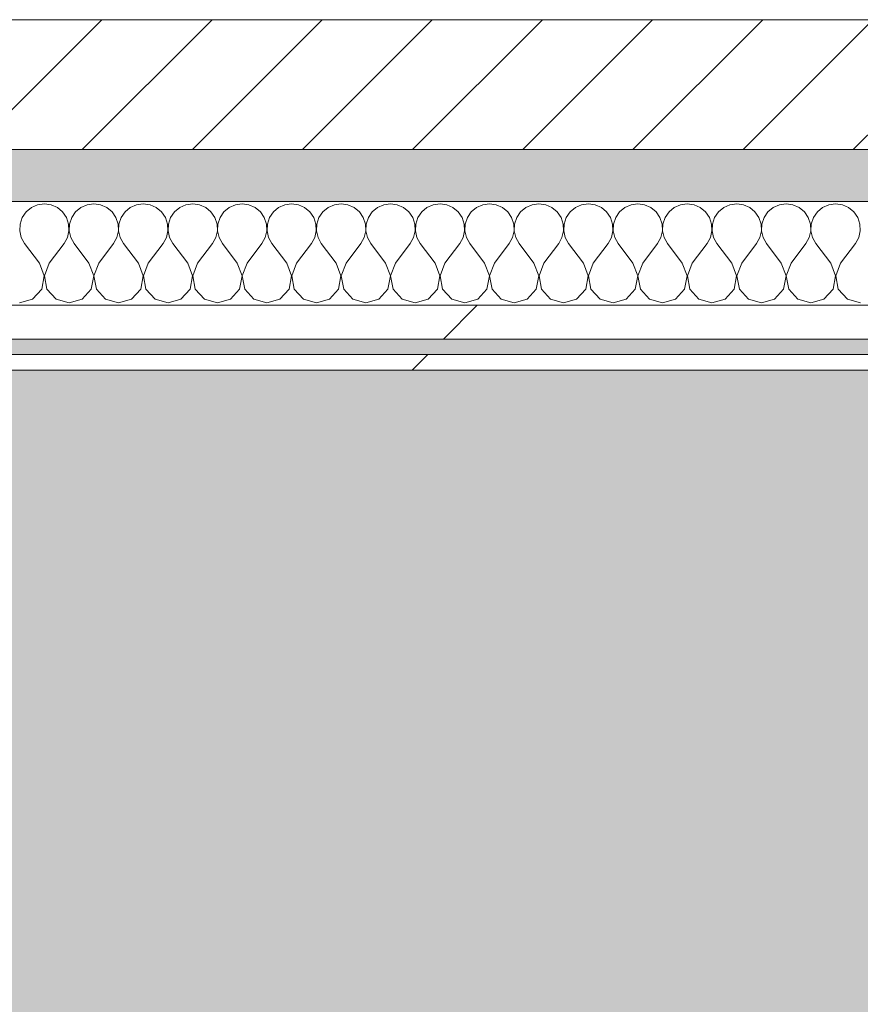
# Model space of a CAD drawing. Header units: millimetres. Extents: x -30280 to 19093, y -19247 to 4746.
# Tile 149 of 198: x -8143 to -7819, y -12648 to -12269. Entities that reach past the tile are written whole.
import ezdxf

# ---------------------------------------------------------------- set-up
doc = ezdxf.new("R2010")
doc.units = ezdxf.units.MM
doc.header["$MEASUREMENT"] = 0
doc.linetypes.add('Wipeout_Contour', pattern=[1000, 0, -1000])
for name, color, linetype in [('12_FAÇ_Façana', 7, 'Continuous'), ('Nuevo_08_E_Envans secs', 7, 'Continuous'), ('Nuevo_14_PAV_Soft Light Grey 0554', 7, 'Continuous')]:
    doc.layers.add(name, color=color, linetype=linetype)
for name, color, linetype, lineweight, true_color in [('12_FAÇ_Façana_Pluma_Nº__176', 7, 'Continuous', 15, 0x93a0c6), ('Nuevo_08_E_Envans secs_Pluma_Nº__102', 7, 'Continuous', 5, 0xcccccc), ('Nuevo_08_E_Envans secs_Pluma_Nº__171', 171, 'Continuous', 13, 0xaaaaff), ('Nuevo_08_E_Envans secs_Pluma_Nº__177', 7, 'Continuous', 15, 0xf7e046), ('Nuevo_14_PAV_Soft Light Grey 0554_Pluma_Nº__245', 7, 'Continuous', 13, 0xe8e8e8)]:
    doc.layers.add(name, color=color, linetype=linetype, lineweight=lineweight, true_color=true_color)
for name, color, linetype, lineweight in [('12_FAÇ_Façana_Pluma_Nº__2', 8, 'Continuous', 5), ('12_FAÇ_Façana_Pluma_Nº__7', 7, 'Continuous', 5), ('Nuevo_08_E_Envans secs_Pluma_Nº__1', 7, 'Continuous', 5)]:
    doc.layers.add(name, color=color, linetype=linetype, lineweight=lineweight)
pattern_1 = [(45, (0, 0), (-183.8478, 183.8478), [195, -65]), (45, (7e-14, 183.85), (-183.8478, 183.8478), [195, -65])]

# ---------------------------------------------------------------- blocks, each defined once
blk = doc.blocks.new('Forjado_1_1', base_point=(-28067.13, -1194.16))
at = {"layer": 'Nuevo_14_PAV_Soft Light Grey 0554_Pluma_Nº__245', "linetype": 'Continuous', "lineweight": 0, "true_color": 0xe8e8e8}
blk.add_hatch(color=254, dxfattribs=at).paths.add_polyline_path([(-28067.13, -1194.16), (-1631.11, -1193.63), (-1631.11, -6938.97), (-1556.11, -6938.97), (-1556.11, -7503.98), (-1616.26, -7503.98), (-1616.05, -11935.98), (-1564.89, -11935.98), (-1564.89, -12491.98), (-2024.11, -12491.98), (-2024.11, -12338.98), (-6997.39, -12338.98), (-6997.39, -12547.56), (-7503.39, -12547.56), (-7503.39, -12391.98), (-10667.85, -12391.98), (-10669.08, -13665), (-1552.89, -13674.56), (-1558.57, -16962.11), (375.41, -16966.17), (375.89, -16735.98), (1079.4, -16735.98), (1078.81, -17114.59), (2622.83, -17116.98), (2622.91, -17065.79), (5778.89, -17070.66), (5778.89, -16738.98), (6378.89, -16738.98), (6378.89, -12488.98), (5778.89, -12488.98), (5779.74, -11938.87), (5998.89, -11938.86), (5998.89, -7488.98), (5778.89, -7488.98), (5778.89, -6938.98), (5998.89, -6938.98), (5998.89, -1708.98), (5758.89, -1708.98), (5758.89, 1700.85), (-28050.85, 1700.85)])
at = {"layer": 'Nuevo_14_PAV_Soft Light Grey 0554_Pluma_Nº__245', "color": 254, "linetype": 'Continuous', "lineweight": 13, "true_color": 0xe8e8e8, "flags": 128}
blk.add_lwpolyline([(1079.4, -16735.98), (375.89, -16735.98), (375.41, -16966.17), (-1558.57, -16962.11), (-1552.89, -13674.56), (-10669.08, -13665), (-10667.85, -12391.98), (-7503.39, -12391.98), (-7503.39, -12547.56), (-6997.39, -12547.56), (-6997.39, -12338.98), (-2024.11, -12338.98), (-2024.11, -12491.98), (-1564.89, -12491.98), (-1564.89, -11935.98), (-1616.05, -11935.98), (-1616.26, -7503.98)], dxfattribs=at)
blk = doc.blocks.new('Muro_22_1', base_point=(-7036.11, -12338.98))
at = {"layer": '12_FAÇ_Façana_Pluma_Nº__176', "linetype": 'Continuous', "lineweight": 0, "true_color": 0x495063}
blk.add_hatch(color=251, dxfattribs=at).paths.add_polyline_path([(-7490.39, -12318.98), (-10997.42, -12318.98), (-10997.42, -12338.98), (-7490.39, -12338.98)])
at = {"layer": '12_FAÇ_Façana_Pluma_Nº__2', "linetype": 'Continuous', "lineweight": 5}
h = blk.add_hatch(dxfattribs=at)
h.set_pattern_fill('Ceramic_0001', color=8, style=0, pattern_type=2)
h.set_pattern_definition([(45, (0, 0), (-21.213203, 21.213203), [])])
h.paths.add_polyline_path([(-7490.39, -12268.98), (-10997.42, -12268.98), (-10997.42, -12318.98), (-7490.39, -12318.98)])
at = {"layer": '12_FAÇ_Façana_Pluma_Nº__7', "color": 7, "linetype": 'Continuous', "lineweight": 5}
for p, q in [((-10997.42, -12268.98), (-7490.39, -12268.98)), ((-10997.42, -12318.98), (-7490.39, -12318.98))]:
    blk.add_line(p, q, dxfattribs=at)
at = {"layer": '12_FAÇ_Façana_Pluma_Nº__7', "color": 7, "linetype": 'Continuous', "lineweight": 5, "flags": 128}
blk.add_lwpolyline([(-10997.42, -12338.98), (-7490.39, -12338.98)], dxfattribs=at)
blk = doc.blocks.new('*X406')
at = {"layer": 'Nuevo_08_E_Envans secs_Pluma_Nº__102', "color": 254, "linetype": 'Continuous', "lineweight": 5, "true_color": 0xcccccc}
for p, q in [((-8138.34, -12341.35), (-8140.36, -12343.03)), ((-8135.94, -12340.29), (-8138.34, -12341.35)), ((-8133.33, -12339.93), (-8135.94, -12340.29)), ((-8130.73, -12340.29), (-8133.33, -12339.93)), ((-8128.33, -12341.35), (-8130.73, -12340.29)), ((-8126.3, -12343.03), (-8128.33, -12341.35)), ((-8119.29, -12341.35), (-8121.32, -12343.03)), ((-8116.89, -12340.29), (-8119.29, -12341.35)), ((-8114.29, -12339.93), (-8116.89, -12340.29)), ((-8111.68, -12340.29), (-8114.29, -12339.93)), ((-8109.28, -12341.35), (-8111.68, -12340.29)), ((-8107.26, -12343.03), (-8109.28, -12341.35)), ((-8100.25, -12341.35), (-8102.27, -12343.03)), ((-8097.84, -12340.29), (-8100.25, -12341.35)), ((-8095.24, -12339.93), (-8097.84, -12340.29)), ((-8092.64, -12340.29), (-8095.24, -12339.93)), ((-8090.23, -12341.35), (-8092.64, -12340.29)), ((-8088.21, -12343.03), (-8090.23, -12341.35)), ((-8081.2, -12341.35), (-8083.22, -12343.03)), ((-8078.79, -12340.29), (-8081.2, -12341.35)), ((-8076.19, -12339.93), (-8078.79, -12340.29)), ((-8073.59, -12340.29), (-8076.19, -12339.93)), ((-8071.18, -12341.35), (-8073.59, -12340.29)), ((-8069.16, -12343.03), (-8071.18, -12341.35)), ((-8062.15, -12341.35), (-8064.17, -12343.03)), ((-8059.75, -12340.29), (-8062.15, -12341.35)), ((-8057.14, -12339.93), (-8059.75, -12340.29)), ((-8054.54, -12340.29), (-8057.14, -12339.93)), ((-8052.14, -12341.35), (-8054.54, -12340.29)), ((-8050.11, -12343.03), (-8052.14, -12341.35)), ((-8043.1, -12341.35), (-8045.13, -12343.03)), ((-8040.7, -12340.29), (-8043.1, -12341.35)), ((-8038.1, -12339.93), (-8040.7, -12340.29)), ((-8035.49, -12340.29), (-8038.1, -12339.93)), ((-8033.09, -12341.35), (-8035.49, -12340.29)), ((-8031.06, -12343.03), (-8033.09, -12341.35)), ((-8024.05, -12341.35), (-8026.08, -12343.03)), ((-8021.65, -12340.29), (-8024.05, -12341.35)), ((-8019.05, -12339.93), (-8021.65, -12340.29)), ((-8016.45, -12340.29), (-8019.05, -12339.93)), ((-8014.04, -12341.35), (-8016.45, -12340.29)), ((-8012.02, -12343.03), (-8014.04, -12341.35)), ((-8005.01, -12341.35), (-8007.03, -12343.03)), ((-8002.6, -12340.29), (-8005.01, -12341.35)), ((-8000, -12339.93), (-8002.6, -12340.29)), ((-7997.4, -12340.29), (-8000, -12339.93)), ((-7994.99, -12341.35), (-7997.4, -12340.29)), ((-7992.97, -12343.03), (-7994.99, -12341.35)), ((-7985.96, -12341.35), (-7987.98, -12343.03)), ((-7983.55, -12340.29), (-7985.96, -12341.35)), ((-7980.95, -12339.93), (-7983.55, -12340.29)), ((-7978.35, -12340.29), (-7980.95, -12339.93)), ((-7975.95, -12341.35), (-7978.35, -12340.29)), ((-7973.92, -12343.03), (-7975.95, -12341.35)), ((-7966.91, -12341.35), (-7968.94, -12343.03)), ((-7964.51, -12340.29), (-7966.91, -12341.35)), ((-7961.9, -12339.93), (-7964.51, -12340.29)), ((-7959.3, -12340.29), (-7961.9, -12339.93)), ((-7956.9, -12341.35), (-7959.3, -12340.29)), ((-7954.87, -12343.03), (-7956.9, -12341.35)), ((-7947.86, -12341.35), (-7949.89, -12343.03)), ((-7945.46, -12340.29), (-7947.86, -12341.35)), ((-7942.86, -12339.93), (-7945.46, -12340.29)), ((-7940.25, -12340.29), (-7942.86, -12339.93)), ((-7937.85, -12341.35), (-7940.25, -12340.29)), ((-7935.83, -12343.03), (-7937.85, -12341.35)), ((-7928.82, -12341.35), (-7930.84, -12343.03)), ((-7926.41, -12340.29), (-7928.82, -12341.35)), ((-7923.81, -12339.93), (-7926.41, -12340.29)), ((-7921.21, -12340.29), (-7923.81, -12339.93)), ((-7918.8, -12341.35), (-7921.21, -12340.29)), ((-7916.78, -12343.03), (-7918.8, -12341.35)), ((-7909.77, -12341.35), (-7911.79, -12343.03)), ((-7907.36, -12340.29), (-7909.77, -12341.35)), ((-7904.76, -12339.93), (-7907.36, -12340.29)), ((-7902.16, -12340.29), (-7904.76, -12339.93)), ((-7899.75, -12341.35), (-7902.16, -12340.29)), ((-7897.73, -12343.03), (-7899.75, -12341.35)), ((-7890.72, -12341.35), (-7892.74, -12343.03)), ((-7888.32, -12340.29), (-7890.72, -12341.35)), ((-7885.71, -12339.93), (-7888.32, -12340.29)), ((-7883.11, -12340.29), (-7885.71, -12339.93)), ((-7880.71, -12341.35), (-7883.11, -12340.29)), ((-7878.68, -12343.03), (-7880.71, -12341.35)), ((-7871.67, -12341.35), (-7873.7, -12343.03)), ((-7869.27, -12340.29), (-7871.67, -12341.35)), ((-7866.67, -12339.93), (-7869.27, -12340.29)), ((-7864.06, -12340.29), (-7866.67, -12339.93)), ((-7861.66, -12341.35), (-7864.06, -12340.29)), ((-7859.64, -12343.03), (-7861.66, -12341.35)), ((-7852.63, -12341.35), (-7854.65, -12343.03)), ((-7850.22, -12340.29), (-7852.63, -12341.35)), ((-7847.62, -12339.93), (-7850.22, -12340.29)), ((-7845.02, -12340.29), (-7847.62, -12339.93)), ((-7842.61, -12341.35), (-7845.02, -12340.29)), ((-7840.59, -12343.03), (-7842.61, -12341.35)), ((-7833.58, -12341.35), (-7835.6, -12343.03)), ((-7831.17, -12340.29), (-7833.58, -12341.35)), ((-7828.57, -12339.93), (-7831.17, -12340.29)), ((-7825.97, -12340.29), (-7828.57, -12339.93)), ((-7823.56, -12341.35), (-7825.97, -12340.29)), ((-7821.54, -12343.03), (-7823.56, -12341.35)), ((-8141.85, -12345.19), (-8142.69, -12347.68)), ((-8140.36, -12343.03), (-8141.85, -12345.19)), ((-8124.81, -12345.19), (-8126.3, -12343.03)), ((-8123.98, -12347.68), (-8124.81, -12345.19)), ((-8122.8, -12345.19), (-8123.64, -12347.68)), ((-8121.32, -12343.03), (-8122.8, -12345.19)), ((-8105.77, -12345.19), (-8107.26, -12343.03)), ((-8104.93, -12347.68), (-8105.77, -12345.19)), ((-8103.76, -12345.19), (-8104.6, -12347.68)), ((-8102.27, -12343.03), (-8103.76, -12345.19)), ((-8086.72, -12345.19), (-8088.21, -12343.03)), ((-8085.88, -12347.68), (-8086.72, -12345.19)), ((-8084.71, -12345.19), (-8085.55, -12347.68)), ((-8083.22, -12343.03), (-8084.71, -12345.19)), ((-8067.67, -12345.19), (-8069.16, -12343.03)), ((-8066.83, -12347.68), (-8067.67, -12345.19)), ((-8065.66, -12345.19), (-8066.5, -12347.68)), ((-8064.17, -12343.03), (-8065.66, -12345.19)), ((-8048.62, -12345.19), (-8050.11, -12343.03)), ((-8047.78, -12347.68), (-8048.62, -12345.19)), ((-8046.61, -12345.19), (-8047.45, -12347.68)), ((-8045.13, -12343.03), (-8046.61, -12345.19)), ((-8029.58, -12345.19), (-8031.06, -12343.03)), ((-8028.74, -12347.68), (-8029.58, -12345.19)), ((-8027.57, -12345.19), (-8028.41, -12347.68)), ((-8026.08, -12343.03), (-8027.57, -12345.19)), ((-8010.53, -12345.19), (-8012.02, -12343.03)), ((-8009.69, -12347.68), (-8010.53, -12345.19)), ((-8008.52, -12345.19), (-8009.36, -12347.68)), ((-8007.03, -12343.03), (-8008.52, -12345.19)), ((-7991.48, -12345.19), (-7992.97, -12343.03)), ((-7990.64, -12347.68), (-7991.48, -12345.19)), ((-7989.47, -12345.19), (-7990.31, -12347.68)), ((-7987.98, -12343.03), (-7989.47, -12345.19)), ((-7972.43, -12345.19), (-7973.92, -12343.03)), ((-7971.59, -12347.68), (-7972.43, -12345.19)), ((-7970.42, -12345.19), (-7971.26, -12347.68)), ((-7968.94, -12343.03), (-7970.42, -12345.19)), ((-7953.39, -12345.19), (-7954.87, -12343.03)), ((-7952.55, -12347.68), (-7953.39, -12345.19)), ((-7951.38, -12345.19), (-7952.22, -12347.68)), ((-7949.89, -12343.03), (-7951.38, -12345.19)), ((-7934.34, -12345.19), (-7935.83, -12343.03)), ((-7933.5, -12347.68), (-7934.34, -12345.19)), ((-7932.33, -12345.19), (-7933.17, -12347.68)), ((-7930.84, -12343.03), (-7932.33, -12345.19)), ((-7915.29, -12345.19), (-7916.78, -12343.03)), ((-7914.45, -12347.68), (-7915.29, -12345.19)), ((-7913.28, -12345.19), (-7914.12, -12347.68)), ((-7911.79, -12343.03), (-7913.28, -12345.19)), ((-7896.24, -12345.19), (-7897.73, -12343.03)), ((-7895.4, -12347.68), (-7896.24, -12345.19)), ((-7894.23, -12345.19), (-7895.07, -12347.68)), ((-7892.74, -12343.03), (-7894.23, -12345.19)), ((-7877.2, -12345.19), (-7878.68, -12343.03)), ((-7876.36, -12347.68), (-7877.2, -12345.19)), ((-7875.19, -12345.19), (-7876.02, -12347.68)), ((-7873.7, -12343.03), (-7875.19, -12345.19)), ((-7858.15, -12345.19), (-7859.64, -12343.03)), ((-7857.31, -12347.68), (-7858.15, -12345.19)), ((-7856.14, -12345.19), (-7856.98, -12347.68)), ((-7854.65, -12343.03), (-7856.14, -12345.19)), ((-7839.1, -12345.19), (-7840.59, -12343.03)), ((-7838.26, -12347.68), (-7839.1, -12345.19)), ((-7837.09, -12345.19), (-7837.93, -12347.68)), ((-7835.6, -12343.03), (-7837.09, -12345.19)), ((-7820.05, -12345.19), (-7821.54, -12343.03)), ((-7819.21, -12347.68), (-7820.05, -12345.19)), ((-8142.69, -12347.68), (-8142.82, -12350.31)), ((-8123.85, -12350.31), (-8123.98, -12347.68)), ((-8123.64, -12347.68), (-8123.77, -12350.31)), ((-8104.8, -12350.31), (-8104.93, -12347.68)), ((-8104.6, -12347.68), (-8104.72, -12350.31)), ((-8085.75, -12350.31), (-8085.88, -12347.68)), ((-8085.55, -12347.68), (-8085.68, -12350.31)), ((-8066.71, -12350.31), (-8066.83, -12347.68)), ((-8066.5, -12347.68), (-8066.63, -12350.31)), ((-8047.66, -12350.31), (-8047.78, -12347.68)), ((-8047.45, -12347.68), (-8047.58, -12350.31)), ((-8028.61, -12350.31), (-8028.74, -12347.68)), ((-8028.41, -12347.68), (-8028.53, -12350.31)), ((-8009.56, -12350.31), (-8009.69, -12347.68)), ((-8009.36, -12347.68), (-8009.49, -12350.31)), ((-7990.51, -12350.31), (-7990.64, -12347.68)), ((-7990.31, -12347.68), (-7990.44, -12350.31)), ((-7971.47, -12350.31), (-7971.59, -12347.68)), ((-7971.26, -12347.68), (-7971.39, -12350.31)), ((-7952.42, -12350.31), (-7952.55, -12347.68)), ((-7952.22, -12347.68), (-7952.34, -12350.31)), ((-7933.37, -12350.31), (-7933.5, -12347.68)), ((-7933.17, -12347.68), (-7933.29, -12350.31)), ((-7914.32, -12350.31), (-7914.45, -12347.68)), ((-7914.12, -12347.68), (-7914.25, -12350.31)), ((-7895.28, -12350.31), (-7895.4, -12347.68)), ((-7895.07, -12347.68), (-7895.2, -12350.31)), ((-7876.23, -12350.31), (-7876.36, -12347.68)), ((-7876.02, -12347.68), (-7876.15, -12350.31)), ((-7857.18, -12350.31), (-7857.31, -12347.68)), ((-7856.98, -12347.68), (-7857.1, -12350.31)), ((-7838.13, -12350.31), (-7838.26, -12347.68)), ((-7837.93, -12347.68), (-7838.06, -12350.31)), ((-7819.09, -12350.31), (-7819.21, -12347.68)), ((-8142.82, -12350.31), (-8142.22, -12352.87)), ((-8142.22, -12352.87), (-8140.95, -12355.17)), ((-8125.71, -12355.17), (-8124.44, -12352.87)), ((-8124.44, -12352.87), (-8123.85, -12350.31)), ((-8123.77, -12350.31), (-8123.18, -12352.87)), ((-8123.18, -12352.87), (-8121.9, -12355.17)), ((-8106.67, -12355.17), (-8105.4, -12352.87)), ((-8105.4, -12352.87), (-8104.8, -12350.31)), ((-8104.72, -12350.31), (-8104.13, -12352.87)), ((-8104.13, -12352.87), (-8102.86, -12355.17)), ((-8087.62, -12355.17), (-8086.35, -12352.87)), ((-8086.35, -12352.87), (-8085.75, -12350.31)), ((-8085.68, -12350.31), (-8085.08, -12352.87)), ((-8085.08, -12352.87), (-8083.81, -12355.17)), ((-8068.57, -12355.17), (-8067.3, -12352.87)), ((-8067.3, -12352.87), (-8066.71, -12350.31)), ((-8066.63, -12350.31), (-8066.03, -12352.87)), ((-8066.03, -12352.87), (-8064.76, -12355.17)), ((-8049.52, -12355.17), (-8048.25, -12352.87)), ((-8048.25, -12352.87), (-8047.66, -12350.31)), ((-8047.58, -12350.31), (-8046.99, -12352.87)), ((-8046.99, -12352.87), (-8045.71, -12355.17)), ((-8030.48, -12355.17), (-8029.2, -12352.87)), ((-8029.2, -12352.87), (-8028.61, -12350.31)), ((-8028.53, -12350.31), (-8027.94, -12352.87)), ((-8027.94, -12352.87), (-8026.67, -12355.17)), ((-8011.43, -12355.17), (-8010.16, -12352.87)), ((-8010.16, -12352.87), (-8009.56, -12350.31)), ((-8009.49, -12350.31), (-8008.89, -12352.87)), ((-8008.89, -12352.87), (-8007.62, -12355.17)), ((-7992.38, -12355.17), (-7991.11, -12352.87)), ((-7991.11, -12352.87), (-7990.51, -12350.31)), ((-7990.44, -12350.31), (-7989.84, -12352.87)), ((-7989.84, -12352.87), (-7988.57, -12355.17)), ((-7973.33, -12355.17), (-7972.06, -12352.87)), ((-7972.06, -12352.87), (-7971.47, -12350.31)), ((-7971.39, -12350.31), (-7970.8, -12352.87)), ((-7970.8, -12352.87), (-7969.52, -12355.17)), ((-7954.29, -12355.17), (-7953.01, -12352.87)), ((-7953.01, -12352.87), (-7952.42, -12350.31)), ((-7952.34, -12350.31), (-7951.75, -12352.87)), ((-7951.75, -12352.87), (-7950.48, -12355.17)), ((-7935.24, -12355.17), (-7933.97, -12352.87)), ((-7933.97, -12352.87), (-7933.37, -12350.31)), ((-7933.29, -12350.31), (-7932.7, -12352.87)), ((-7932.7, -12352.87), (-7931.43, -12355.17)), ((-7916.19, -12355.17), (-7914.92, -12352.87)), ((-7914.92, -12352.87), (-7914.32, -12350.31)), ((-7914.25, -12350.31), (-7913.65, -12352.87)), ((-7913.65, -12352.87), (-7912.38, -12355.17)), ((-7897.14, -12355.17), (-7895.87, -12352.87)), ((-7895.87, -12352.87), (-7895.28, -12350.31)), ((-7895.2, -12350.31), (-7894.6, -12352.87)), ((-7894.6, -12352.87), (-7893.33, -12355.17)), ((-7878.1, -12355.17), (-7876.82, -12352.87)), ((-7876.82, -12352.87), (-7876.23, -12350.31)), ((-7876.15, -12350.31), (-7875.56, -12352.87)), ((-7875.56, -12352.87), (-7874.29, -12355.17)), ((-7859.05, -12355.17), (-7857.78, -12352.87)), ((-7857.78, -12352.87), (-7857.18, -12350.31)), ((-7857.1, -12350.31), (-7856.51, -12352.87)), ((-7856.51, -12352.87), (-7855.24, -12355.17)), ((-7840, -12355.17), (-7838.73, -12352.87)), ((-7838.73, -12352.87), (-7838.13, -12350.31)), ((-7838.06, -12350.31), (-7837.46, -12352.87)), ((-7837.46, -12352.87), (-7836.19, -12355.17)), ((-7820.95, -12355.17), (-7819.68, -12352.87)), ((-7819.68, -12352.87), (-7819.09, -12350.31)), ((-8135.24, -12362.79), (-8140.95, -12355.17)), ((-8131.43, -12362.79), (-8125.71, -12355.17)), ((-8116.19, -12362.79), (-8121.9, -12355.17)), ((-8112.38, -12362.79), (-8106.67, -12355.17)), ((-8097.14, -12362.79), (-8102.86, -12355.17)), ((-8093.33, -12362.79), (-8087.62, -12355.17)), ((-8078.1, -12362.79), (-8083.81, -12355.17)), ((-8074.29, -12362.79), (-8068.57, -12355.17)), ((-8059.05, -12362.79), (-8064.76, -12355.17)), ((-8055.24, -12362.79), (-8049.52, -12355.17)), ((-8040, -12362.79), (-8045.71, -12355.17)), ((-8036.19, -12362.79), (-8030.48, -12355.17)), ((-8020.95, -12362.79), (-8026.67, -12355.17)), ((-8017.14, -12362.79), (-8011.43, -12355.17)), ((-8001.9, -12362.79), (-8007.62, -12355.17)), ((-7998.1, -12362.79), (-7992.38, -12355.17)), ((-7982.86, -12362.79), (-7988.57, -12355.17)), ((-7979.05, -12362.79), (-7973.33, -12355.17)), ((-7963.81, -12362.79), (-7969.52, -12355.17)), ((-7960, -12362.79), (-7954.29, -12355.17)), ((-7944.76, -12362.79), (-7950.48, -12355.17)), ((-7940.95, -12362.79), (-7935.24, -12355.17)), ((-7925.71, -12362.79), (-7931.43, -12355.17)), ((-7921.9, -12362.79), (-7916.19, -12355.17)), ((-7906.67, -12362.79), (-7912.38, -12355.17)), ((-7902.86, -12362.79), (-7897.14, -12355.17)), ((-7887.62, -12362.79), (-7893.33, -12355.17)), ((-7883.81, -12362.79), (-7878.1, -12355.17)), ((-7868.57, -12362.79), (-7874.29, -12355.17)), ((-7864.76, -12362.79), (-7859.05, -12355.17)), ((-7849.52, -12362.79), (-7855.24, -12355.17)), ((-7845.71, -12362.79), (-7840, -12355.17)), ((-7830.48, -12362.79), (-7836.19, -12355.17)), ((-7826.67, -12362.79), (-7820.95, -12355.17)), ((-8133.37, -12367.64), (-8135.24, -12362.79)), ((-8131.43, -12362.79), (-8133.29, -12367.64)), ((-8114.32, -12367.64), (-8116.19, -12362.79)), ((-8112.38, -12362.79), (-8114.25, -12367.64)), ((-8095.28, -12367.64), (-8097.14, -12362.79)), ((-8093.33, -12362.79), (-8095.2, -12367.64)), ((-8076.23, -12367.64), (-8078.1, -12362.79)), ((-8074.29, -12362.79), (-8076.15, -12367.64)), ((-8057.18, -12367.64), (-8059.05, -12362.79)), ((-8055.24, -12362.79), (-8057.1, -12367.64)), ((-8038.13, -12367.64), (-8040, -12362.79)), ((-8036.19, -12362.79), (-8038.06, -12367.64)), ((-8019.09, -12367.64), (-8020.95, -12362.79)), ((-8017.14, -12362.79), (-8019.01, -12367.64)), ((-8000.04, -12367.64), (-8001.9, -12362.79)), ((-7998.1, -12362.79), (-7999.96, -12367.64)), ((-7980.99, -12367.64), (-7982.86, -12362.79)), ((-7979.05, -12362.79), (-7980.91, -12367.64)), ((-7961.94, -12367.64), (-7963.81, -12362.79)), ((-7960, -12362.79), (-7961.87, -12367.64)), ((-7942.9, -12367.64), (-7944.76, -12362.79)), ((-7940.95, -12362.79), (-7942.82, -12367.64)), ((-7923.85, -12367.64), (-7925.71, -12362.79)), ((-7921.9, -12362.79), (-7923.77, -12367.64)), ((-7904.8, -12367.64), (-7906.67, -12362.79)), ((-7902.86, -12362.79), (-7904.72, -12367.64)), ((-7885.75, -12367.64), (-7887.62, -12362.79)), ((-7883.81, -12362.79), (-7885.68, -12367.64)), ((-7866.71, -12367.64), (-7868.57, -12362.79)), ((-7864.76, -12362.79), (-7866.63, -12367.64)), ((-7847.66, -12367.64), (-7849.52, -12362.79)), ((-7845.71, -12362.79), (-7847.58, -12367.64)), ((-7828.61, -12367.64), (-7830.48, -12362.79)), ((-7826.67, -12362.79), (-7828.53, -12367.64)), ((-8134.34, -12372.76), (-8133.37, -12367.64)), ((-8133.29, -12367.64), (-8132.33, -12372.76)), ((-8115.29, -12372.76), (-8114.32, -12367.64)), ((-8114.25, -12367.64), (-8113.28, -12372.76)), ((-8096.24, -12372.76), (-8095.28, -12367.64)), ((-8095.2, -12367.64), (-8094.23, -12372.76)), ((-8077.2, -12372.76), (-8076.23, -12367.64)), ((-8076.15, -12367.64), (-8075.19, -12372.76)), ((-8058.15, -12372.76), (-8057.18, -12367.64)), ((-8057.1, -12367.64), (-8056.14, -12372.76)), ((-8039.1, -12372.76), (-8038.13, -12367.64)), ((-8038.06, -12367.64), (-8037.09, -12372.76)), ((-8020.05, -12372.76), (-8019.09, -12367.64)), ((-8019.01, -12367.64), (-8018.04, -12372.76)), ((-8001.01, -12372.76), (-8000.04, -12367.64)), ((-7999.96, -12367.64), (-7998.99, -12372.76)), ((-7981.96, -12372.76), (-7980.99, -12367.64)), ((-7980.91, -12367.64), (-7979.95, -12372.76)), ((-7962.91, -12372.76), (-7961.94, -12367.64)), ((-7961.87, -12367.64), (-7960.9, -12372.76)), ((-7943.86, -12372.76), (-7942.9, -12367.64)), ((-7942.82, -12367.64), (-7941.85, -12372.76)), ((-7924.81, -12372.76), (-7923.85, -12367.64)), ((-7923.77, -12367.64), (-7922.8, -12372.76)), ((-7905.77, -12372.76), (-7904.8, -12367.64)), ((-7904.72, -12367.64), (-7903.76, -12372.76)), ((-7886.72, -12372.76), (-7885.75, -12367.64)), ((-7885.68, -12367.64), (-7884.71, -12372.76)), ((-7867.67, -12372.76), (-7866.71, -12367.64)), ((-7866.63, -12367.64), (-7865.66, -12372.76)), ((-7848.62, -12372.76), (-7847.66, -12367.64)), ((-7847.58, -12367.64), (-7846.61, -12372.76)), ((-7829.58, -12372.76), (-7828.61, -12367.64)), ((-7828.53, -12367.64), (-7827.57, -12372.76)), ((-8137.85, -12376.6), (-8134.34, -12372.76)), ((-8132.33, -12372.76), (-8128.82, -12376.6)), ((-8118.8, -12376.6), (-8115.29, -12372.76)), ((-8113.28, -12372.76), (-8109.77, -12376.6)), ((-8099.75, -12376.6), (-8096.24, -12372.76)), ((-8094.23, -12372.76), (-8090.72, -12376.6)), ((-8080.71, -12376.6), (-8077.2, -12372.76)), ((-8075.19, -12372.76), (-8071.67, -12376.6)), ((-8061.66, -12376.6), (-8058.15, -12372.76)), ((-8056.14, -12372.76), (-8052.63, -12376.6)), ((-8042.61, -12376.6), (-8039.1, -12372.76)), ((-8037.09, -12372.76), (-8033.58, -12376.6)), ((-8023.56, -12376.6), (-8020.05, -12372.76)), ((-8018.04, -12372.76), (-8014.53, -12376.6)), ((-8004.52, -12376.6), (-8001.01, -12372.76)), ((-7998.99, -12372.76), (-7995.48, -12376.6)), ((-7985.47, -12376.6), (-7981.96, -12372.76)), ((-7979.95, -12372.76), (-7976.44, -12376.6)), ((-7966.42, -12376.6), (-7962.91, -12372.76)), ((-7960.9, -12372.76), (-7957.39, -12376.6)), ((-7947.37, -12376.6), (-7943.86, -12372.76)), ((-7941.85, -12372.76), (-7938.34, -12376.6)), ((-7928.33, -12376.6), (-7924.81, -12372.76)), ((-7922.8, -12372.76), (-7919.29, -12376.6)), ((-7909.28, -12376.6), (-7905.77, -12372.76)), ((-7903.76, -12372.76), (-7900.25, -12376.6)), ((-7890.23, -12376.6), (-7886.72, -12372.76)), ((-7884.71, -12372.76), (-7881.2, -12376.6)), ((-7871.18, -12376.6), (-7867.67, -12372.76)), ((-7865.66, -12372.76), (-7862.15, -12376.6)), ((-7852.14, -12376.6), (-7848.62, -12372.76)), ((-7846.61, -12372.76), (-7843.1, -12376.6)), ((-7833.09, -12376.6), (-7829.58, -12372.76)), ((-7827.57, -12372.76), (-7824.05, -12376.6)), ((-8142.86, -12378.02), (-8137.85, -12376.6)), ((-8128.82, -12376.6), (-8123.81, -12378.02)), ((-8123.81, -12378.02), (-8118.8, -12376.6)), ((-8109.77, -12376.6), (-8104.76, -12378.02)), ((-8104.76, -12378.02), (-8099.75, -12376.6)), ((-8090.72, -12376.6), (-8085.71, -12378.02)), ((-8085.71, -12378.02), (-8080.71, -12376.6)), ((-8071.67, -12376.6), (-8066.67, -12378.02)), ((-8066.67, -12378.02), (-8061.66, -12376.6)), ((-8052.63, -12376.6), (-8047.62, -12378.02)), ((-8047.62, -12378.02), (-8042.61, -12376.6)), ((-8033.58, -12376.6), (-8028.57, -12378.02)), ((-8028.57, -12378.02), (-8023.56, -12376.6)), ((-8014.53, -12376.6), (-8009.52, -12378.02)), ((-8009.52, -12378.02), (-8004.52, -12376.6)), ((-7995.48, -12376.6), (-7990.48, -12378.02)), ((-7990.48, -12378.02), (-7985.47, -12376.6)), ((-7976.44, -12376.6), (-7971.43, -12378.02)), ((-7971.43, -12378.02), (-7966.42, -12376.6)), ((-7957.39, -12376.6), (-7952.38, -12378.02)), ((-7952.38, -12378.02), (-7947.37, -12376.6)), ((-7938.34, -12376.6), (-7933.33, -12378.02)), ((-7933.33, -12378.02), (-7928.33, -12376.6)), ((-7919.29, -12376.6), (-7914.29, -12378.02)), ((-7914.29, -12378.02), (-7909.28, -12376.6)), ((-7900.25, -12376.6), (-7895.24, -12378.02)), ((-7895.24, -12378.02), (-7890.23, -12376.6)), ((-7881.2, -12376.6), (-7876.19, -12378.02)), ((-7876.19, -12378.02), (-7871.18, -12376.6)), ((-7862.15, -12376.6), (-7857.14, -12378.02)), ((-7857.14, -12378.02), (-7852.14, -12376.6)), ((-7843.1, -12376.6), (-7838.1, -12378.02)), ((-7838.1, -12378.02), (-7833.09, -12376.6)), ((-7824.05, -12376.6), (-7819.05, -12378.02))]:
    blk.add_line(p, q, dxfattribs=at)
blk = doc.blocks.new('Muro_109_1', base_point=(-10638, -12403.98))
at = {"layer": 'Nuevo_08_E_Envans secs_Pluma_Nº__1', "color": 7, "linetype": 'Continuous', "lineweight": 5, "flags": 128}
blk.add_lwpolyline([(-7490.39, -12338.98), (-10675.9, -12338.98)], dxfattribs=at)
at = {"color": 254, "linetype": 'Wipeout_Contour', "lineweight": 0, "ltscale": 61631.376867}
blk.add_wipeout([(-7503.39, -12378.98), (-10649.96, -12378.98), (-10649.98, -12391.98), (-7503.39, -12391.98)], dxfattribs=at).dxf.layer = 'Nuevo_08_E_Envans secs'
at = {"color": 254, "linetype": 'Wipeout_Contour', "lineweight": 0, "ltscale": 61678.236318}
blk.add_wipeout([(-7515.39, -12397.98), (-10637.99, -12397.98), (-10638, -12403.98), (-7515.39, -12403.98)], dxfattribs=at).dxf.layer = 'Nuevo_08_E_Envans secs'
at = {"layer": 'Nuevo_08_E_Envans secs_Pluma_Nº__171', "linetype": 'Continuous', "lineweight": 13, "true_color": 0xaaaaff}
h = blk.add_hatch(dxfattribs=at)
h.set_pattern_fill('Panellat_HPL_0001', color=161, style=0, pattern_type=2)
h.set_pattern_definition(pattern_1)
h.paths.add_polyline_path([(-7515.39, -12397.98), (-10637.99, -12397.98), (-10638, -12403.98), (-7515.39, -12403.98)])
at = {"layer": 'Nuevo_08_E_Envans secs_Pluma_Nº__177', "linetype": 'Continuous', "lineweight": 15, "true_color": 0xf7e046}
h = blk.add_hatch(dxfattribs=at)
h.set_pattern_fill('Panellat_HPL_0001', color=53, style=0, pattern_type=2)
h.set_pattern_definition(pattern_1)
h.paths.add_polyline_path([(-7503.39, -12378.98), (-10649.96, -12378.98), (-10649.98, -12391.98), (-7503.39, -12391.98)])
at = {"layer": 'Nuevo_08_E_Envans secs_Pluma_Nº__1', "color": 7, "linetype": 'Continuous', "lineweight": 5}
for p, q in [((-10662.96, -12378.98), (-7490.39, -12378.98)), ((-10649.98, -12391.98), (-7503.39, -12391.98)), ((-10643.99, -12397.98), (-7509.39, -12397.98))]:
    blk.add_line(p, q, dxfattribs=at)
at = {"layer": 'Nuevo_08_E_Envans secs_Pluma_Nº__1', "color": 7, "linetype": 'Continuous', "lineweight": 5, "flags": 128}
blk.add_lwpolyline([(-10638, -12403.98), (-7515.39, -12403.98)], dxfattribs=at)
at = {"layer": 'Nuevo_08_E_Envans secs', "color": 7, "lineweight": 20}
blk.add_blockref('*X406', (0, 0), dxfattribs=at)

msp = doc.modelspace()

# ---------------------------------------------------------------- block references
at = {"layer": '12_FAÇ_Façana', "color": 7, "lineweight": 20}
msp.add_blockref('Muro_22_1', (-7036.11, -12338.98), dxfattribs=at)
at = {"layer": 'Nuevo_14_PAV_Soft Light Grey 0554', "color": 254, "linetype": 'Continuous', "lineweight": 13, "true_color": 0xe8e8e8}
msp.add_blockref('Forjado_1_1', (-28067.13, -1194.16), dxfattribs=at)

# ---------------------------------------------------------------- next in the draw order: block references
at = {"layer": 'Nuevo_08_E_Envans secs', "color": 7, "lineweight": 20}
msp.add_blockref('Muro_109_1', (-10638, -12403.98), dxfattribs=at)

doc.saveas('drawing.dxf')
